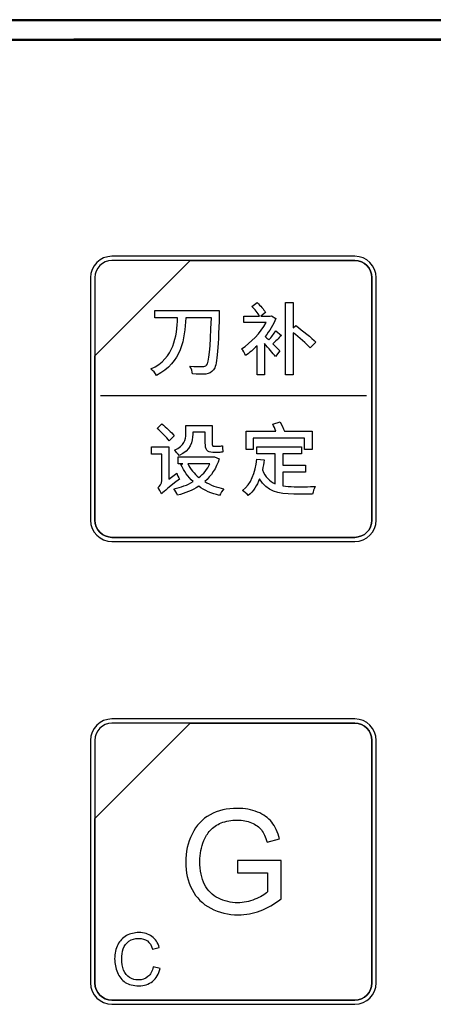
# Model space of a CAD drawing. Header units: millimetres. Extents: x 7205 to 9529, y -660 to 140.
# Tile 118 of 193: x 7583 to 7603, y -75 to -27. Entities that reach past the tile are written whole.
import ezdxf

# ---------------------------------------------------------------- set-up
doc = ezdxf.new("R2010")
doc.units = ezdxf.units.MM
doc.header["$LTSCALE"] = 3

msp = doc.modelspace()

# ---------------------------------------------------------------- linework, layer by layer
at = {"linetype": 'Continuous', "lineweight": 30}
for p, q in [((7651.521, -26.557), (7553.221, -26.557)), ((7553.221, -27.557), (7651.521, -27.557))]:
    msp.add_line(p, q, dxfattribs=at)
for centre, start_param, end_param in [((7602.371, 54.167), 4.680491, 4.744287), ((7602.371, -108.281), 1.538898, 1.602695)]:
    msp.add_ellipse(centre, major_axis=(1541.102, 0), ratio=0.052408, start_param=start_param, end_param=end_param, dxfattribs=at)
for points, knots in [([(7587.337, -38.163), (7587.337, -38.163), (7599.237, -38.163), (7599.237, -38.163), (7599.237, -38.163), (7599.814, -38.163), (7600.287, -38.635), (7600.287, -39.213), (7600.287, -39.213), (7600.287, -39.213), (7600.287, -51.113), (7600.287, -51.113), (7600.287, -51.113), (7600.287, -51.69), (7599.814, -52.163), (7599.237, -52.163), (7599.237, -52.163), (7599.237, -52.163), (7587.337, -52.163), (7587.337, -52.163), (7587.337, -52.163), (7586.759, -52.163), (7586.287, -51.69), (7586.287, -51.113), (7586.287, -51.113), (7586.287, -51.113), (7586.287, -39.213), (7586.287, -39.213), (7586.287, -39.213), (7586.287, -38.635), (7586.759, -38.163), (7587.337, -38.163)], [0, 0, 0, 0, 0.111111, 0.111111, 0.111111, 0.111111, 0.222222, 0.222222, 0.222222, 0.222222, 0.333333, 0.333333, 0.333333, 0.333333, 0.444444, 0.444444, 0.444444, 0.444444, 0.555556, 0.555556, 0.555556, 0.555556, 0.666667, 0.666667, 0.666667, 0.666667, 0.777778, 0.777778, 0.777778, 0.777778, 1, 1, 1, 1]), ([(7587.337, -38.163), (7587.337, -38.163), (7599.237, -38.163), (7599.237, -38.163), (7599.237, -38.163), (7599.814, -38.163), (7600.287, -38.635), (7600.287, -39.213), (7600.287, -39.213), (7600.287, -39.213), (7600.287, -51.113), (7600.287, -51.113), (7600.287, -51.113), (7600.287, -51.69), (7599.814, -52.163), (7599.237, -52.163), (7599.237, -52.163), (7599.237, -52.163), (7587.337, -52.163), (7587.337, -52.163), (7587.337, -52.163), (7586.759, -52.163), (7586.287, -51.69), (7586.287, -51.113), (7586.287, -51.113), (7586.287, -51.113), (7586.287, -39.213), (7586.287, -39.213), (7586.287, -39.213), (7586.287, -38.635), (7586.759, -38.163), (7587.337, -38.163)], [0, 0, 0, 0, 0.111111, 0.111111, 0.111111, 0.111111, 0.222222, 0.222222, 0.222222, 0.222222, 0.333333, 0.333333, 0.333333, 0.333333, 0.444444, 0.444444, 0.444444, 0.444444, 0.555556, 0.555556, 0.555556, 0.555556, 0.666667, 0.666667, 0.666667, 0.666667, 0.777778, 0.777778, 0.777778, 0.777778, 1, 1, 1, 1]), ([(7587.337, -38.163), (7587.337, -38.163), (7599.237, -38.163), (7599.237, -38.163), (7599.237, -38.163), (7599.814, -38.163), (7600.287, -38.635), (7600.287, -39.213), (7600.287, -39.213), (7600.287, -39.213), (7600.287, -51.113), (7600.287, -51.113), (7600.287, -51.113), (7600.287, -51.69), (7599.814, -52.163), (7599.237, -52.163), (7599.237, -52.163), (7599.237, -52.163), (7587.337, -52.163), (7587.337, -52.163), (7587.337, -52.163), (7586.759, -52.163), (7586.287, -51.69), (7586.287, -51.113), (7586.287, -51.113), (7586.287, -51.113), (7586.287, -39.213), (7586.287, -39.213), (7586.287, -39.213), (7586.287, -38.635), (7586.759, -38.163), (7587.337, -38.163)], [0, 0, 0, 0, 0.111111, 0.111111, 0.111111, 0.111111, 0.222222, 0.222222, 0.222222, 0.222222, 0.333333, 0.333333, 0.333333, 0.333333, 0.444444, 0.444444, 0.444444, 0.444444, 0.555556, 0.555556, 0.555556, 0.555556, 0.666667, 0.666667, 0.666667, 0.666667, 0.777778, 0.777778, 0.777778, 0.777778, 1, 1, 1, 1]), ([(7587.337, -38.373), (7587.337, -38.373), (7591.168, -38.373), (7591.168, -38.373), (7591.168, -38.373), (7591.168, -38.373), (7586.497, -43.043), (7586.497, -43.043), (7586.497, -43.043), (7586.497, -43.043), (7586.497, -39.213), (7586.497, -39.213), (7586.497, -39.213), (7586.497, -38.751), (7586.875, -38.373), (7587.337, -38.373)], [0, 0, 0, 0, 0.2, 0.2, 0.2, 0.2, 0.4, 0.4, 0.4, 0.4, 0.6, 0.6, 0.6, 0.6, 1, 1, 1, 1]), ([(7591.168, -38.373), (7591.168, -38.373), (7591.18, -38.373), (7591.18, -38.373), (7591.18, -38.373), (7591.18, -38.373), (7599.237, -38.373), (7599.237, -38.373), (7599.237, -38.373), (7599.699, -38.373), (7600.077, -38.751), (7600.077, -39.213), (7600.077, -39.213), (7600.077, -39.213), (7600.077, -51.113), (7600.077, -51.113), (7600.077, -51.113), (7600.077, -51.575), (7599.699, -51.953), (7599.237, -51.953), (7599.237, -51.953), (7599.237, -51.953), (7587.337, -51.953), (7587.337, -51.953), (7587.337, -51.953), (7586.875, -51.953), (7586.497, -51.575), (7586.497, -51.113), (7586.497, -51.113), (7586.497, -51.113), (7586.497, -43.133), (7586.497, -43.133), (7586.497, -43.133), (7586.497, -43.133), (7586.497, -43.043), (7586.497, -43.043), (7586.497, -43.043), (7586.497, -43.043), (7591.168, -38.373), (7591.168, -38.373)], [0, 0, 0, 0, 0.090909, 0.090909, 0.090909, 0.090909, 0.181818, 0.181818, 0.181818, 0.181818, 0.272727, 0.272727, 0.272727, 0.272727, 0.363636, 0.363636, 0.363636, 0.363636, 0.454545, 0.454545, 0.454545, 0.454545, 0.545455, 0.545455, 0.545455, 0.545455, 0.636364, 0.636364, 0.636364, 0.636364, 0.727273, 0.727273, 0.727273, 0.727273, 0.818182, 0.818182, 0.818182, 0.818182, 1, 1, 1, 1]), ([(7600.077, -51.113), (7600.077, -51.113), (7600.077, -39.213), (7600.077, -39.213), (7600.077, -39.213), (7600.077, -38.751), (7599.699, -38.373), (7599.237, -38.373), (7599.237, -38.373), (7599.237, -38.373), (7591.18, -38.373), (7591.18, -38.373), (7591.18, -38.373), (7591.18, -38.373), (7591.168, -38.373), (7591.168, -38.373), (7591.168, -38.373), (7591.168, -38.373), (7586.497, -43.043), (7586.497, -43.043), (7586.497, -43.043), (7586.497, -43.043), (7586.497, -43.133), (7586.497, -43.133), (7586.497, -43.133), (7586.497, -43.133), (7586.497, -51.113), (7586.497, -51.113), (7586.497, -51.113), (7586.497, -51.575), (7586.875, -51.953), (7587.337, -51.953), (7587.337, -51.953), (7587.337, -51.953), (7599.237, -51.953), (7599.237, -51.953), (7599.237, -51.953), (7599.699, -51.953), (7600.077, -51.575), (7600.077, -51.113)], [0, 0, 0, 0, 0.090909, 0.090909, 0.090909, 0.090909, 0.181818, 0.181818, 0.181818, 0.181818, 0.272727, 0.272727, 0.272727, 0.272727, 0.363636, 0.363636, 0.363636, 0.363636, 0.454545, 0.454545, 0.454545, 0.454545, 0.545455, 0.545455, 0.545455, 0.545455, 0.636364, 0.636364, 0.636364, 0.636364, 0.727273, 0.727273, 0.727273, 0.727273, 0.818182, 0.818182, 0.818182, 0.818182, 1, 1, 1, 1]), ([(7587.337, -38.373), (7587.337, -38.373), (7591.168, -38.373), (7591.168, -38.373), (7591.168, -38.373), (7591.168, -38.373), (7586.497, -43.043), (7586.497, -43.043), (7586.497, -43.043), (7586.497, -43.043), (7586.497, -39.213), (7586.497, -39.213), (7586.497, -39.213), (7586.497, -38.751), (7586.875, -38.373), (7587.337, -38.373)], [0, 0, 0, 0, 0.2, 0.2, 0.2, 0.2, 0.4, 0.4, 0.4, 0.4, 0.6, 0.6, 0.6, 0.6, 1, 1, 1, 1]), ([(7591.168, -38.373), (7591.168, -38.373), (7591.18, -38.373), (7591.18, -38.373), (7591.18, -38.373), (7591.18, -38.373), (7599.237, -38.373), (7599.237, -38.373), (7599.237, -38.373), (7599.699, -38.373), (7600.077, -38.751), (7600.077, -39.213), (7600.077, -39.213), (7600.077, -39.213), (7600.077, -51.113), (7600.077, -51.113), (7600.077, -51.113), (7600.077, -51.575), (7599.699, -51.953), (7599.237, -51.953), (7599.237, -51.953), (7599.237, -51.953), (7587.337, -51.953), (7587.337, -51.953), (7587.337, -51.953), (7586.875, -51.953), (7586.497, -51.575), (7586.497, -51.113), (7586.497, -51.113), (7586.497, -51.113), (7586.497, -43.133), (7586.497, -43.133), (7586.497, -43.133), (7586.497, -43.133), (7586.497, -43.043), (7586.497, -43.043), (7586.497, -43.043), (7586.497, -43.043), (7591.168, -38.373), (7591.168, -38.373)], [0, 0, 0, 0, 0.090909, 0.090909, 0.090909, 0.090909, 0.181818, 0.181818, 0.181818, 0.181818, 0.272727, 0.272727, 0.272727, 0.272727, 0.363636, 0.363636, 0.363636, 0.363636, 0.454545, 0.454545, 0.454545, 0.454545, 0.545455, 0.545455, 0.545455, 0.545455, 0.636364, 0.636364, 0.636364, 0.636364, 0.727273, 0.727273, 0.727273, 0.727273, 0.818182, 0.818182, 0.818182, 0.818182, 1, 1, 1, 1]), ([(7600.077, -51.113), (7600.077, -51.113), (7600.077, -39.213), (7600.077, -39.213), (7600.077, -39.213), (7600.077, -38.751), (7599.699, -38.373), (7599.237, -38.373), (7599.237, -38.373), (7599.237, -38.373), (7591.18, -38.373), (7591.18, -38.373), (7591.18, -38.373), (7591.18, -38.373), (7591.168, -38.373), (7591.168, -38.373), (7591.168, -38.373), (7591.168, -38.373), (7586.497, -43.043), (7586.497, -43.043), (7586.497, -43.043), (7586.497, -43.043), (7586.497, -43.133), (7586.497, -43.133), (7586.497, -43.133), (7586.497, -43.133), (7586.497, -51.113), (7586.497, -51.113), (7586.497, -51.113), (7586.497, -51.575), (7586.875, -51.953), (7587.337, -51.953), (7587.337, -51.953), (7587.337, -51.953), (7599.237, -51.953), (7599.237, -51.953), (7599.237, -51.953), (7599.699, -51.953), (7600.077, -51.575), (7600.077, -51.113)], [0, 0, 0, 0, 0.090909, 0.090909, 0.090909, 0.090909, 0.181818, 0.181818, 0.181818, 0.181818, 0.272727, 0.272727, 0.272727, 0.272727, 0.363636, 0.363636, 0.363636, 0.363636, 0.454545, 0.454545, 0.454545, 0.454545, 0.545455, 0.545455, 0.545455, 0.545455, 0.636364, 0.636364, 0.636364, 0.636364, 0.727273, 0.727273, 0.727273, 0.727273, 0.818182, 0.818182, 0.818182, 0.818182, 1, 1, 1, 1]), ([(7587.337, -38.373), (7587.337, -38.373), (7591.168, -38.373), (7591.168, -38.373), (7591.168, -38.373), (7591.168, -38.373), (7586.497, -43.043), (7586.497, -43.043), (7586.497, -43.043), (7586.497, -43.043), (7586.497, -39.213), (7586.497, -39.213), (7586.497, -39.213), (7586.497, -38.751), (7586.875, -38.373), (7587.337, -38.373)], [0, 0, 0, 0, 0.2, 0.2, 0.2, 0.2, 0.4, 0.4, 0.4, 0.4, 0.6, 0.6, 0.6, 0.6, 1, 1, 1, 1]), ([(7591.168, -38.373), (7591.168, -38.373), (7591.18, -38.373), (7591.18, -38.373), (7591.18, -38.373), (7591.18, -38.373), (7599.237, -38.373), (7599.237, -38.373), (7599.237, -38.373), (7599.699, -38.373), (7600.077, -38.751), (7600.077, -39.213), (7600.077, -39.213), (7600.077, -39.213), (7600.077, -51.113), (7600.077, -51.113), (7600.077, -51.113), (7600.077, -51.575), (7599.699, -51.953), (7599.237, -51.953), (7599.237, -51.953), (7599.237, -51.953), (7587.337, -51.953), (7587.337, -51.953), (7587.337, -51.953), (7586.875, -51.953), (7586.497, -51.575), (7586.497, -51.113), (7586.497, -51.113), (7586.497, -51.113), (7586.497, -43.133), (7586.497, -43.133), (7586.497, -43.133), (7586.497, -43.133), (7586.497, -43.043), (7586.497, -43.043), (7586.497, -43.043), (7586.497, -43.043), (7591.168, -38.373), (7591.168, -38.373)], [0, 0, 0, 0, 0.090909, 0.090909, 0.090909, 0.090909, 0.181818, 0.181818, 0.181818, 0.181818, 0.272727, 0.272727, 0.272727, 0.272727, 0.363636, 0.363636, 0.363636, 0.363636, 0.454545, 0.454545, 0.454545, 0.454545, 0.545455, 0.545455, 0.545455, 0.545455, 0.636364, 0.636364, 0.636364, 0.636364, 0.727273, 0.727273, 0.727273, 0.727273, 0.818182, 0.818182, 0.818182, 0.818182, 1, 1, 1, 1]), ([(7600.077, -51.113), (7600.077, -51.113), (7600.077, -39.213), (7600.077, -39.213), (7600.077, -39.213), (7600.077, -38.751), (7599.699, -38.373), (7599.237, -38.373), (7599.237, -38.373), (7599.237, -38.373), (7591.18, -38.373), (7591.18, -38.373), (7591.18, -38.373), (7591.18, -38.373), (7591.168, -38.373), (7591.168, -38.373), (7591.168, -38.373), (7591.168, -38.373), (7586.497, -43.043), (7586.497, -43.043), (7586.497, -43.043), (7586.497, -43.043), (7586.497, -43.133), (7586.497, -43.133), (7586.497, -43.133), (7586.497, -43.133), (7586.497, -51.113), (7586.497, -51.113), (7586.497, -51.113), (7586.497, -51.575), (7586.875, -51.953), (7587.337, -51.953), (7587.337, -51.953), (7587.337, -51.953), (7599.237, -51.953), (7599.237, -51.953), (7599.237, -51.953), (7599.699, -51.953), (7600.077, -51.575), (7600.077, -51.113)], [0, 0, 0, 0, 0.090909, 0.090909, 0.090909, 0.090909, 0.181818, 0.181818, 0.181818, 0.181818, 0.272727, 0.272727, 0.272727, 0.272727, 0.363636, 0.363636, 0.363636, 0.363636, 0.454545, 0.454545, 0.454545, 0.454545, 0.545455, 0.545455, 0.545455, 0.545455, 0.636364, 0.636364, 0.636364, 0.636364, 0.727273, 0.727273, 0.727273, 0.727273, 0.818182, 0.818182, 0.818182, 0.818182, 1, 1, 1, 1]), ([(7595.366, -41.824), (7595.28, -41.952), (7595.145, -42.13), (7595.024, -42.27), (7595.024, -42.27), (7594.954, -42.204), (7594.892, -42.142), (7594.846, -42.099), (7594.846, -42.099), (7595.055, -41.828), (7595.238, -41.525), (7595.374, -41.222), (7595.374, -41.222), (7595.374, -41.222), (7595.16, -41.079), (7595.16, -41.079), (7595.16, -41.079), (7595.16, -41.079), (7595.094, -41.094), (7595.094, -41.094), (7595.094, -41.094), (7595.094, -41.094), (7594.625, -41.094), (7594.625, -41.094), (7594.625, -41.094), (7594.625, -41.094), (7594.861, -40.916), (7594.861, -40.916), (7594.861, -40.916), (7594.78, -40.78), (7594.613, -40.582), (7594.454, -40.438), (7594.454, -40.438), (7594.454, -40.438), (7594.19, -40.625), (7594.19, -40.625), (7594.19, -40.625), (7594.334, -40.764), (7594.489, -40.954), (7594.566, -41.094), (7594.566, -41.094), (7594.566, -41.094), (7593.798, -41.094), (7593.798, -41.094), (7593.798, -41.094), (7593.798, -41.094), (7593.798, -41.42), (7593.798, -41.42), (7593.798, -41.42), (7593.798, -41.42), (7594.896, -41.42), (7594.896, -41.42), (7594.896, -41.42), (7594.621, -41.917), (7594.143, -42.421), (7593.689, -42.697), (7593.689, -42.697), (7593.755, -42.767), (7593.852, -42.937), (7593.887, -43.034), (7593.887, -43.034), (7594.074, -42.903), (7594.264, -42.743), (7594.446, -42.557), (7594.446, -42.557), (7594.446, -42.557), (7594.446, -43.985), (7594.446, -43.985), (7594.446, -43.985), (7594.446, -43.985), (7594.807, -43.985), (7594.807, -43.985), (7594.807, -43.985), (7594.807, -43.985), (7594.807, -42.448), (7594.807, -42.448), (7594.807, -42.448), (7595.001, -42.658), (7595.234, -42.934), (7595.346, -43.085), (7595.346, -43.085), (7595.346, -43.085), (7595.564, -42.809), (7595.564, -42.809), (7595.564, -42.809), (7595.509, -42.747), (7595.37, -42.608), (7595.222, -42.464), (7595.222, -42.464), (7595.35, -42.34), (7595.498, -42.188), (7595.637, -42.049), (7595.637, -42.049), (7595.637, -42.049), (7595.366, -41.824), (7595.366, -41.824)], [0, 0, 0, 0, 0.04, 0.04, 0.04, 0.04, 0.08, 0.08, 0.08, 0.08, 0.12, 0.12, 0.12, 0.12, 0.16, 0.16, 0.16, 0.16, 0.2, 0.2, 0.2, 0.2, 0.24, 0.24, 0.24, 0.24, 0.28, 0.28, 0.28, 0.28, 0.32, 0.32, 0.32, 0.32, 0.36, 0.36, 0.36, 0.36, 0.4, 0.4, 0.4, 0.4, 0.44, 0.44, 0.44, 0.44, 0.48, 0.48, 0.48, 0.48, 0.52, 0.52, 0.52, 0.52, 0.56, 0.56, 0.56, 0.56, 0.6, 0.6, 0.6, 0.6, 0.64, 0.64, 0.64, 0.64, 0.68, 0.68, 0.68, 0.68, 0.72, 0.72, 0.72, 0.72, 0.76, 0.76, 0.76, 0.76, 0.8, 0.8, 0.8, 0.8, 0.84, 0.84, 0.84, 0.84, 0.88, 0.88, 0.88, 0.88, 0.92, 0.92, 0.92, 0.92, 1, 1, 1, 1]), ([(7596.223, -41.68), (7596.223, -41.68), (7596.223, -40.427), (7596.223, -40.427), (7596.223, -40.427), (7596.223, -40.427), (7595.835, -40.427), (7595.835, -40.427), (7595.835, -40.427), (7595.835, -40.427), (7595.835, -43.977), (7595.835, -43.977), (7595.835, -43.977), (7595.835, -43.977), (7596.223, -43.977), (7596.223, -43.977), (7596.223, -43.977), (7596.223, -43.977), (7596.223, -41.913), (7596.223, -41.913), (7596.223, -41.913), (7596.522, -42.157), (7596.864, -42.452), (7597.042, -42.654), (7597.042, -42.654), (7597.042, -42.654), (7597.329, -42.383), (7597.329, -42.383), (7597.329, -42.383), (7597.116, -42.157), (7596.674, -41.808), (7596.351, -41.568), (7596.351, -41.568), (7596.351, -41.568), (7596.223, -41.68), (7596.223, -41.68)], [0, 0, 0, 0, 0.1, 0.1, 0.1, 0.1, 0.2, 0.2, 0.2, 0.2, 0.3, 0.3, 0.3, 0.3, 0.4, 0.4, 0.4, 0.4, 0.5, 0.5, 0.5, 0.5, 0.6, 0.6, 0.6, 0.6, 0.7, 0.7, 0.7, 0.7, 0.8, 0.8, 0.8, 0.8, 1, 1, 1, 1]), ([(7589.434, -40.823), (7589.434, -40.823), (7589.434, -41.187), (7589.434, -41.187), (7589.434, -41.187), (7589.434, -41.187), (7590.548, -41.187), (7590.548, -41.187), (7590.548, -41.187), (7590.513, -42.088), (7590.397, -43.155), (7589.244, -43.69), (7589.244, -43.69), (7589.345, -43.772), (7589.465, -43.904), (7589.52, -44.005), (7589.52, -44.005), (7590.742, -43.391), (7590.905, -42.204), (7590.955, -41.187), (7590.955, -41.187), (7590.955, -41.187), (7592.209, -41.187), (7592.209, -41.187), (7592.209, -41.187), (7592.158, -42.732), (7592.1, -43.372), (7591.964, -43.508), (7591.964, -43.508), (7591.918, -43.558), (7591.871, -43.574), (7591.79, -43.57), (7591.79, -43.57), (7591.685, -43.57), (7591.433, -43.574), (7591.153, -43.551), (7591.153, -43.551), (7591.231, -43.659), (7591.278, -43.834), (7591.285, -43.939), (7591.285, -43.939), (7591.53, -43.954), (7591.794, -43.962), (7591.941, -43.943), (7591.941, -43.943), (7592.104, -43.919), (7592.209, -43.877), (7592.314, -43.737), (7592.314, -43.737), (7592.488, -43.523), (7592.535, -42.871), (7592.593, -41.02), (7592.593, -41.02), (7592.597, -40.966), (7592.597, -40.823), (7592.597, -40.823), (7592.597, -40.823), (7592.597, -40.823), (7589.434, -40.823), (7589.434, -40.823)], [0, 0, 0, 0, 0.0625, 0.0625, 0.0625, 0.0625, 0.125, 0.125, 0.125, 0.125, 0.1875, 0.1875, 0.1875, 0.1875, 0.25, 0.25, 0.25, 0.25, 0.3125, 0.3125, 0.3125, 0.3125, 0.375, 0.375, 0.375, 0.375, 0.4375, 0.4375, 0.4375, 0.4375, 0.5, 0.5, 0.5, 0.5, 0.5625, 0.5625, 0.5625, 0.5625, 0.625, 0.625, 0.625, 0.625, 0.6875, 0.6875, 0.6875, 0.6875, 0.75, 0.75, 0.75, 0.75, 0.8125, 0.8125, 0.8125, 0.8125, 0.875, 0.875, 0.875, 0.875, 1, 1, 1, 1]), ([(7594.26, -47.089), (7594.26, -47.089), (7596.778, -47.089), (7596.778, -47.089), (7596.778, -47.089), (7596.778, -47.089), (7596.778, -47.636), (7596.778, -47.636), (7596.778, -47.636), (7596.778, -47.636), (7597.147, -47.636), (7597.147, -47.636), (7597.147, -47.636), (7597.147, -47.636), (7597.147, -46.747), (7597.147, -46.747), (7597.147, -46.747), (7597.147, -46.747), (7595.789, -46.747), (7595.789, -46.747), (7595.789, -46.747), (7595.742, -46.615), (7595.653, -46.433), (7595.572, -46.29), (7595.572, -46.29), (7595.572, -46.29), (7595.215, -46.394), (7595.215, -46.394), (7595.215, -46.394), (7595.269, -46.503), (7595.331, -46.635), (7595.37, -46.747), (7595.37, -46.747), (7595.37, -46.747), (7593.907, -46.747), (7593.907, -46.747), (7593.907, -46.747), (7593.907, -46.747), (7593.907, -47.636), (7593.907, -47.636), (7593.907, -47.636), (7593.907, -47.636), (7594.26, -47.636), (7594.26, -47.636), (7594.26, -47.636), (7594.26, -47.636), (7594.26, -47.089), (7594.26, -47.089)], [0, 0, 0, 0, 0.076923, 0.076923, 0.076923, 0.076923, 0.153846, 0.153846, 0.153846, 0.153846, 0.230769, 0.230769, 0.230769, 0.230769, 0.307692, 0.307692, 0.307692, 0.307692, 0.384615, 0.384615, 0.384615, 0.384615, 0.461538, 0.461538, 0.461538, 0.461538, 0.538462, 0.538462, 0.538462, 0.538462, 0.615385, 0.615385, 0.615385, 0.615385, 0.692308, 0.692308, 0.692308, 0.692308, 0.769231, 0.769231, 0.769231, 0.769231, 0.846154, 0.846154, 0.846154, 0.846154, 1, 1, 1, 1]), ([(7590.381, -46.965), (7590.257, -46.806), (7589.989, -46.557), (7589.78, -46.387), (7589.78, -46.387), (7589.78, -46.387), (7589.547, -46.608), (7589.547, -46.608), (7589.547, -46.608), (7589.756, -46.79), (7590.02, -47.05), (7590.137, -47.217), (7590.137, -47.217), (7590.137, -47.217), (7590.381, -46.965), (7590.381, -46.965)], [0, 0, 0, 0, 0.2, 0.2, 0.2, 0.2, 0.4, 0.4, 0.4, 0.4, 0.6, 0.6, 0.6, 0.6, 1, 1, 1, 1]), ([(7591.297, -46.794), (7591.297, -46.794), (7591.91, -46.794), (7591.91, -46.794), (7591.91, -46.794), (7591.91, -46.794), (7591.91, -47.322), (7591.91, -47.322), (7591.91, -47.322), (7591.91, -47.655), (7591.976, -47.784), (7592.287, -47.784), (7592.287, -47.784), (7592.287, -47.784), (7592.558, -47.784), (7592.558, -47.784), (7592.558, -47.784), (7592.636, -47.784), (7592.725, -47.78), (7592.776, -47.76), (7592.776, -47.76), (7592.764, -47.679), (7592.752, -47.551), (7592.748, -47.458), (7592.748, -47.458), (7592.698, -47.473), (7592.609, -47.481), (7592.554, -47.481), (7592.554, -47.481), (7592.554, -47.481), (7592.318, -47.481), (7592.318, -47.481), (7592.318, -47.481), (7592.259, -47.481), (7592.252, -47.442), (7592.252, -47.333), (7592.252, -47.333), (7592.252, -47.333), (7592.252, -46.46), (7592.252, -46.46), (7592.252, -46.46), (7592.252, -46.46), (7590.963, -46.46), (7590.963, -46.46), (7590.963, -46.46), (7590.963, -46.46), (7590.963, -46.879), (7590.963, -46.879), (7590.963, -46.879), (7590.963, -47.155), (7590.886, -47.458), (7590.393, -47.679), (7590.393, -47.679), (7590.459, -47.729), (7590.583, -47.873), (7590.626, -47.943), (7590.626, -47.943), (7591.181, -47.687), (7591.297, -47.264), (7591.297, -46.891), (7591.297, -46.891), (7591.297, -46.891), (7591.297, -46.794), (7591.297, -46.794)], [0, 0, 0, 0, 0.058824, 0.058824, 0.058824, 0.058824, 0.117647, 0.117647, 0.117647, 0.117647, 0.176471, 0.176471, 0.176471, 0.176471, 0.235294, 0.235294, 0.235294, 0.235294, 0.294118, 0.294118, 0.294118, 0.294118, 0.352941, 0.352941, 0.352941, 0.352941, 0.411765, 0.411765, 0.411765, 0.411765, 0.470588, 0.470588, 0.470588, 0.470588, 0.529412, 0.529412, 0.529412, 0.529412, 0.588235, 0.588235, 0.588235, 0.588235, 0.647059, 0.647059, 0.647059, 0.647059, 0.705882, 0.705882, 0.705882, 0.705882, 0.764706, 0.764706, 0.764706, 0.764706, 0.823529, 0.823529, 0.823529, 0.823529, 0.882353, 0.882353, 0.882353, 0.882353, 1, 1, 1, 1]), ([(7590.121, -49.099), (7590.121, -49.099), (7590.121, -47.52), (7590.121, -47.52), (7590.121, -47.52), (7590.121, -47.52), (7589.271, -47.52), (7589.271, -47.52), (7589.271, -47.52), (7589.271, -47.52), (7589.271, -47.865), (7589.271, -47.865), (7589.271, -47.865), (7589.271, -47.865), (7589.776, -47.865), (7589.776, -47.865), (7589.776, -47.865), (7589.776, -47.865), (7589.776, -49.157), (7589.776, -49.157), (7589.776, -49.157), (7589.776, -49.332), (7589.659, -49.46), (7589.582, -49.518), (7589.582, -49.518), (7589.648, -49.584), (7589.737, -49.735), (7589.772, -49.821), (7589.772, -49.821), (7589.834, -49.739), (7589.947, -49.646), (7590.641, -49.099), (7590.641, -49.099), (7590.599, -49.029), (7590.54, -48.893), (7590.509, -48.8), (7590.509, -48.8), (7590.509, -48.8), (7590.121, -49.099), (7590.121, -49.099)], [0, 0, 0, 0, 0.090909, 0.090909, 0.090909, 0.090909, 0.181818, 0.181818, 0.181818, 0.181818, 0.272727, 0.272727, 0.272727, 0.272727, 0.363636, 0.363636, 0.363636, 0.363636, 0.454545, 0.454545, 0.454545, 0.454545, 0.545455, 0.545455, 0.545455, 0.545455, 0.636364, 0.636364, 0.636364, 0.636364, 0.727273, 0.727273, 0.727273, 0.727273, 0.818182, 0.818182, 0.818182, 0.818182, 1, 1, 1, 1]), ([(7595.707, -48.75), (7595.707, -48.75), (7596.817, -48.75), (7596.817, -48.75), (7596.817, -48.75), (7596.817, -48.75), (7596.817, -48.412), (7596.817, -48.412), (7596.817, -48.412), (7596.817, -48.412), (7595.707, -48.412), (7595.707, -48.412), (7595.707, -48.412), (7595.707, -48.412), (7595.707, -47.85), (7595.707, -47.85), (7595.707, -47.85), (7595.707, -47.85), (7596.623, -47.85), (7596.623, -47.85), (7596.623, -47.85), (7596.623, -47.85), (7596.623, -47.508), (7596.623, -47.508), (7596.623, -47.508), (7596.623, -47.508), (7594.438, -47.508), (7594.438, -47.508), (7594.438, -47.508), (7594.438, -47.508), (7594.438, -47.85), (7594.438, -47.85), (7594.438, -47.85), (7594.438, -47.85), (7595.335, -47.85), (7595.335, -47.85), (7595.335, -47.85), (7595.335, -47.85), (7595.335, -49.328), (7595.335, -49.328), (7595.335, -49.328), (7595.063, -49.208), (7594.846, -49.002), (7594.706, -48.637), (7594.706, -48.637), (7594.745, -48.486), (7594.772, -48.319), (7594.795, -48.148), (7594.795, -48.148), (7594.795, -48.148), (7594.431, -48.11), (7594.431, -48.11), (7594.431, -48.11), (7594.353, -48.792), (7594.155, -49.336), (7593.732, -49.654), (7593.732, -49.654), (7593.814, -49.708), (7593.965, -49.832), (7594.019, -49.898), (7594.019, -49.898), (7594.26, -49.689), (7594.442, -49.413), (7594.57, -49.084), (7594.57, -49.084), (7594.923, -49.701), (7595.478, -49.829), (7596.243, -49.829), (7596.243, -49.829), (7596.243, -49.829), (7597.17, -49.829), (7597.17, -49.829), (7597.17, -49.829), (7597.186, -49.72), (7597.244, -49.549), (7597.302, -49.464), (7597.302, -49.464), (7597.081, -49.468), (7596.433, -49.468), (7596.262, -49.468), (7596.262, -49.468), (7596.064, -49.468), (7595.878, -49.46), (7595.707, -49.429), (7595.707, -49.429), (7595.707, -49.429), (7595.707, -48.75), (7595.707, -48.75)], [0, 0, 0, 0, 0.043478, 0.043478, 0.043478, 0.043478, 0.086957, 0.086957, 0.086957, 0.086957, 0.130435, 0.130435, 0.130435, 0.130435, 0.173913, 0.173913, 0.173913, 0.173913, 0.217391, 0.217391, 0.217391, 0.217391, 0.26087, 0.26087, 0.26087, 0.26087, 0.304348, 0.304348, 0.304348, 0.304348, 0.347826, 0.347826, 0.347826, 0.347826, 0.391304, 0.391304, 0.391304, 0.391304, 0.434783, 0.434783, 0.434783, 0.434783, 0.478261, 0.478261, 0.478261, 0.478261, 0.521739, 0.521739, 0.521739, 0.521739, 0.565217, 0.565217, 0.565217, 0.565217, 0.608696, 0.608696, 0.608696, 0.608696, 0.652174, 0.652174, 0.652174, 0.652174, 0.695652, 0.695652, 0.695652, 0.695652, 0.73913, 0.73913, 0.73913, 0.73913, 0.782609, 0.782609, 0.782609, 0.782609, 0.826087, 0.826087, 0.826087, 0.826087, 0.869565, 0.869565, 0.869565, 0.869565, 0.913043, 0.913043, 0.913043, 0.913043, 1, 1, 1, 1]), ([(7592.368, -47.997), (7592.368, -47.997), (7592.314, -48.009), (7592.314, -48.009), (7592.314, -48.009), (7592.314, -48.009), (7590.583, -48.009), (7590.583, -48.009), (7590.583, -48.009), (7590.583, -48.009), (7590.583, -48.346), (7590.583, -48.346), (7590.583, -48.346), (7590.583, -48.346), (7590.816, -48.346), (7590.816, -48.346), (7590.816, -48.346), (7590.816, -48.346), (7590.715, -48.381), (7590.715, -48.381), (7590.715, -48.381), (7590.866, -48.707), (7591.064, -48.99), (7591.309, -49.219), (7591.309, -49.219), (7591.033, -49.39), (7590.711, -49.503), (7590.373, -49.572), (7590.373, -49.572), (7590.439, -49.65), (7590.517, -49.79), (7590.548, -49.887), (7590.548, -49.887), (7590.924, -49.79), (7591.278, -49.65), (7591.588, -49.448), (7591.588, -49.448), (7591.875, -49.65), (7592.213, -49.801), (7592.605, -49.898), (7592.605, -49.898), (7592.651, -49.798), (7592.748, -49.65), (7592.826, -49.576), (7592.826, -49.576), (7592.473, -49.507), (7592.155, -49.386), (7591.883, -49.219), (7591.883, -49.219), (7592.197, -48.94), (7592.45, -48.571), (7592.593, -48.094), (7592.593, -48.094), (7592.593, -48.094), (7592.368, -47.997), (7592.368, -47.997)], [0, 0, 0, 0, 0.066667, 0.066667, 0.066667, 0.066667, 0.133333, 0.133333, 0.133333, 0.133333, 0.2, 0.2, 0.2, 0.2, 0.266667, 0.266667, 0.266667, 0.266667, 0.333333, 0.333333, 0.333333, 0.333333, 0.4, 0.4, 0.4, 0.4, 0.466667, 0.466667, 0.466667, 0.466667, 0.533333, 0.533333, 0.533333, 0.533333, 0.6, 0.6, 0.6, 0.6, 0.666667, 0.666667, 0.666667, 0.666667, 0.733333, 0.733333, 0.733333, 0.733333, 0.8, 0.8, 0.8, 0.8, 0.866667, 0.866667, 0.866667, 0.866667, 1, 1, 1, 1]), ([(7592.135, -48.346), (7592.003, -48.618), (7591.821, -48.839), (7591.6, -49.021), (7591.6, -49.021), (7591.367, -48.831), (7591.181, -48.606), (7591.049, -48.346), (7591.049, -48.346), (7591.049, -48.346), (7592.135, -48.346), (7592.135, -48.346)], [0, 0, 0, 0, 0.25, 0.25, 0.25, 0.25, 0.5, 0.5, 0.5, 0.5, 1, 1, 1, 1]), ([(7587.337, -60.863), (7587.337, -60.863), (7599.237, -60.863), (7599.237, -60.863), (7599.237, -60.863), (7599.814, -60.863), (7600.287, -61.335), (7600.287, -61.913), (7600.287, -61.913), (7600.287, -61.913), (7600.287, -73.813), (7600.287, -73.813), (7600.287, -73.813), (7600.287, -74.39), (7599.814, -74.863), (7599.237, -74.863), (7599.237, -74.863), (7599.237, -74.863), (7587.337, -74.863), (7587.337, -74.863), (7587.337, -74.863), (7586.759, -74.863), (7586.287, -74.39), (7586.287, -73.813), (7586.287, -73.813), (7586.287, -73.813), (7586.287, -61.913), (7586.287, -61.913), (7586.287, -61.913), (7586.287, -61.335), (7586.759, -60.863), (7587.337, -60.863)], [0, 0, 0, 0, 0.111111, 0.111111, 0.111111, 0.111111, 0.222222, 0.222222, 0.222222, 0.222222, 0.333333, 0.333333, 0.333333, 0.333333, 0.444444, 0.444444, 0.444444, 0.444444, 0.555556, 0.555556, 0.555556, 0.555556, 0.666667, 0.666667, 0.666667, 0.666667, 0.777778, 0.777778, 0.777778, 0.777778, 1, 1, 1, 1]), ([(7587.337, -60.863), (7587.337, -60.863), (7599.237, -60.863), (7599.237, -60.863), (7599.237, -60.863), (7599.814, -60.863), (7600.287, -61.335), (7600.287, -61.913), (7600.287, -61.913), (7600.287, -61.913), (7600.287, -73.813), (7600.287, -73.813), (7600.287, -73.813), (7600.287, -74.39), (7599.814, -74.863), (7599.237, -74.863), (7599.237, -74.863), (7599.237, -74.863), (7587.337, -74.863), (7587.337, -74.863), (7587.337, -74.863), (7586.759, -74.863), (7586.287, -74.39), (7586.287, -73.813), (7586.287, -73.813), (7586.287, -73.813), (7586.287, -61.913), (7586.287, -61.913), (7586.287, -61.913), (7586.287, -61.335), (7586.759, -60.863), (7587.337, -60.863)], [0, 0, 0, 0, 0.111111, 0.111111, 0.111111, 0.111111, 0.222222, 0.222222, 0.222222, 0.222222, 0.333333, 0.333333, 0.333333, 0.333333, 0.444444, 0.444444, 0.444444, 0.444444, 0.555556, 0.555556, 0.555556, 0.555556, 0.666667, 0.666667, 0.666667, 0.666667, 0.777778, 0.777778, 0.777778, 0.777778, 1, 1, 1, 1]), ([(7587.337, -60.863), (7587.337, -60.863), (7599.237, -60.863), (7599.237, -60.863), (7599.237, -60.863), (7599.814, -60.863), (7600.287, -61.335), (7600.287, -61.913), (7600.287, -61.913), (7600.287, -61.913), (7600.287, -73.813), (7600.287, -73.813), (7600.287, -73.813), (7600.287, -74.39), (7599.814, -74.863), (7599.237, -74.863), (7599.237, -74.863), (7599.237, -74.863), (7587.337, -74.863), (7587.337, -74.863), (7587.337, -74.863), (7586.759, -74.863), (7586.287, -74.39), (7586.287, -73.813), (7586.287, -73.813), (7586.287, -73.813), (7586.287, -61.913), (7586.287, -61.913), (7586.287, -61.913), (7586.287, -61.335), (7586.759, -60.863), (7587.337, -60.863)], [0, 0, 0, 0, 0.111111, 0.111111, 0.111111, 0.111111, 0.222222, 0.222222, 0.222222, 0.222222, 0.333333, 0.333333, 0.333333, 0.333333, 0.444444, 0.444444, 0.444444, 0.444444, 0.555556, 0.555556, 0.555556, 0.555556, 0.666667, 0.666667, 0.666667, 0.666667, 0.777778, 0.777778, 0.777778, 0.777778, 1, 1, 1, 1]), ([(7587.337, -61.073), (7587.337, -61.073), (7591.168, -61.073), (7591.168, -61.073), (7591.168, -61.073), (7591.168, -61.073), (7586.497, -65.743), (7586.497, -65.743), (7586.497, -65.743), (7586.497, -65.743), (7586.497, -61.913), (7586.497, -61.913), (7586.497, -61.913), (7586.497, -61.451), (7586.875, -61.073), (7587.337, -61.073)], [0, 0, 0, 0, 0.2, 0.2, 0.2, 0.2, 0.4, 0.4, 0.4, 0.4, 0.6, 0.6, 0.6, 0.6, 1, 1, 1, 1]), ([(7591.168, -61.073), (7591.168, -61.073), (7591.18, -61.073), (7591.18, -61.073), (7591.18, -61.073), (7591.18, -61.073), (7599.237, -61.073), (7599.237, -61.073), (7599.237, -61.073), (7599.699, -61.073), (7600.077, -61.451), (7600.077, -61.913), (7600.077, -61.913), (7600.077, -61.913), (7600.077, -73.813), (7600.077, -73.813), (7600.077, -73.813), (7600.077, -74.275), (7599.699, -74.653), (7599.237, -74.653), (7599.237, -74.653), (7599.237, -74.653), (7587.337, -74.653), (7587.337, -74.653), (7587.337, -74.653), (7586.875, -74.653), (7586.497, -74.275), (7586.497, -73.813), (7586.497, -73.813), (7586.497, -73.813), (7586.497, -65.833), (7586.497, -65.833), (7586.497, -65.833), (7586.497, -65.833), (7586.497, -65.743), (7586.497, -65.743), (7586.497, -65.743), (7586.497, -65.743), (7591.168, -61.073), (7591.168, -61.073)], [0, 0, 0, 0, 0.090909, 0.090909, 0.090909, 0.090909, 0.181818, 0.181818, 0.181818, 0.181818, 0.272727, 0.272727, 0.272727, 0.272727, 0.363636, 0.363636, 0.363636, 0.363636, 0.454545, 0.454545, 0.454545, 0.454545, 0.545455, 0.545455, 0.545455, 0.545455, 0.636364, 0.636364, 0.636364, 0.636364, 0.727273, 0.727273, 0.727273, 0.727273, 0.818182, 0.818182, 0.818182, 0.818182, 1, 1, 1, 1]), ([(7600.077, -73.813), (7600.077, -73.813), (7600.077, -61.913), (7600.077, -61.913), (7600.077, -61.913), (7600.077, -61.451), (7599.699, -61.073), (7599.237, -61.073), (7599.237, -61.073), (7599.237, -61.073), (7591.18, -61.073), (7591.18, -61.073), (7591.18, -61.073), (7591.18, -61.073), (7591.168, -61.073), (7591.168, -61.073), (7591.168, -61.073), (7591.168, -61.073), (7586.497, -65.743), (7586.497, -65.743), (7586.497, -65.743), (7586.497, -65.743), (7586.497, -65.833), (7586.497, -65.833), (7586.497, -65.833), (7586.497, -65.833), (7586.497, -73.813), (7586.497, -73.813), (7586.497, -73.813), (7586.497, -74.275), (7586.875, -74.653), (7587.337, -74.653), (7587.337, -74.653), (7587.337, -74.653), (7599.237, -74.653), (7599.237, -74.653), (7599.237, -74.653), (7599.699, -74.653), (7600.077, -74.275), (7600.077, -73.813)], [0, 0, 0, 0, 0.090909, 0.090909, 0.090909, 0.090909, 0.181818, 0.181818, 0.181818, 0.181818, 0.272727, 0.272727, 0.272727, 0.272727, 0.363636, 0.363636, 0.363636, 0.363636, 0.454545, 0.454545, 0.454545, 0.454545, 0.545455, 0.545455, 0.545455, 0.545455, 0.636364, 0.636364, 0.636364, 0.636364, 0.727273, 0.727273, 0.727273, 0.727273, 0.818182, 0.818182, 0.818182, 0.818182, 1, 1, 1, 1]), ([(7587.337, -61.073), (7587.337, -61.073), (7591.168, -61.073), (7591.168, -61.073), (7591.168, -61.073), (7591.168, -61.073), (7586.497, -65.743), (7586.497, -65.743), (7586.497, -65.743), (7586.497, -65.743), (7586.497, -61.913), (7586.497, -61.913), (7586.497, -61.913), (7586.497, -61.451), (7586.875, -61.073), (7587.337, -61.073)], [0, 0, 0, 0, 0.2, 0.2, 0.2, 0.2, 0.4, 0.4, 0.4, 0.4, 0.6, 0.6, 0.6, 0.6, 1, 1, 1, 1]), ([(7591.168, -61.073), (7591.168, -61.073), (7591.18, -61.073), (7591.18, -61.073), (7591.18, -61.073), (7591.18, -61.073), (7599.237, -61.073), (7599.237, -61.073), (7599.237, -61.073), (7599.699, -61.073), (7600.077, -61.451), (7600.077, -61.913), (7600.077, -61.913), (7600.077, -61.913), (7600.077, -73.813), (7600.077, -73.813), (7600.077, -73.813), (7600.077, -74.275), (7599.699, -74.653), (7599.237, -74.653), (7599.237, -74.653), (7599.237, -74.653), (7587.337, -74.653), (7587.337, -74.653), (7587.337, -74.653), (7586.875, -74.653), (7586.497, -74.275), (7586.497, -73.813), (7586.497, -73.813), (7586.497, -73.813), (7586.497, -65.833), (7586.497, -65.833), (7586.497, -65.833), (7586.497, -65.833), (7586.497, -65.743), (7586.497, -65.743), (7586.497, -65.743), (7586.497, -65.743), (7591.168, -61.073), (7591.168, -61.073)], [0, 0, 0, 0, 0.090909, 0.090909, 0.090909, 0.090909, 0.181818, 0.181818, 0.181818, 0.181818, 0.272727, 0.272727, 0.272727, 0.272727, 0.363636, 0.363636, 0.363636, 0.363636, 0.454545, 0.454545, 0.454545, 0.454545, 0.545455, 0.545455, 0.545455, 0.545455, 0.636364, 0.636364, 0.636364, 0.636364, 0.727273, 0.727273, 0.727273, 0.727273, 0.818182, 0.818182, 0.818182, 0.818182, 1, 1, 1, 1]), ([(7600.077, -73.813), (7600.077, -73.813), (7600.077, -61.913), (7600.077, -61.913), (7600.077, -61.913), (7600.077, -61.451), (7599.699, -61.073), (7599.237, -61.073), (7599.237, -61.073), (7599.237, -61.073), (7591.18, -61.073), (7591.18, -61.073), (7591.18, -61.073), (7591.18, -61.073), (7591.168, -61.073), (7591.168, -61.073), (7591.168, -61.073), (7591.168, -61.073), (7586.497, -65.743), (7586.497, -65.743), (7586.497, -65.743), (7586.497, -65.743), (7586.497, -65.833), (7586.497, -65.833), (7586.497, -65.833), (7586.497, -65.833), (7586.497, -73.813), (7586.497, -73.813), (7586.497, -73.813), (7586.497, -74.275), (7586.875, -74.653), (7587.337, -74.653), (7587.337, -74.653), (7587.337, -74.653), (7599.237, -74.653), (7599.237, -74.653), (7599.237, -74.653), (7599.699, -74.653), (7600.077, -74.275), (7600.077, -73.813)], [0, 0, 0, 0, 0.090909, 0.090909, 0.090909, 0.090909, 0.181818, 0.181818, 0.181818, 0.181818, 0.272727, 0.272727, 0.272727, 0.272727, 0.363636, 0.363636, 0.363636, 0.363636, 0.454545, 0.454545, 0.454545, 0.454545, 0.545455, 0.545455, 0.545455, 0.545455, 0.636364, 0.636364, 0.636364, 0.636364, 0.727273, 0.727273, 0.727273, 0.727273, 0.818182, 0.818182, 0.818182, 0.818182, 1, 1, 1, 1]), ([(7587.337, -61.073), (7587.337, -61.073), (7591.168, -61.073), (7591.168, -61.073), (7591.168, -61.073), (7591.168, -61.073), (7586.497, -65.743), (7586.497, -65.743), (7586.497, -65.743), (7586.497, -65.743), (7586.497, -61.913), (7586.497, -61.913), (7586.497, -61.913), (7586.497, -61.451), (7586.875, -61.073), (7587.337, -61.073)], [0, 0, 0, 0, 0.2, 0.2, 0.2, 0.2, 0.4, 0.4, 0.4, 0.4, 0.6, 0.6, 0.6, 0.6, 1, 1, 1, 1]), ([(7591.168, -61.073), (7591.168, -61.073), (7591.18, -61.073), (7591.18, -61.073), (7591.18, -61.073), (7591.18, -61.073), (7599.237, -61.073), (7599.237, -61.073), (7599.237, -61.073), (7599.699, -61.073), (7600.077, -61.451), (7600.077, -61.913), (7600.077, -61.913), (7600.077, -61.913), (7600.077, -73.813), (7600.077, -73.813), (7600.077, -73.813), (7600.077, -74.275), (7599.699, -74.653), (7599.237, -74.653), (7599.237, -74.653), (7599.237, -74.653), (7587.337, -74.653), (7587.337, -74.653), (7587.337, -74.653), (7586.875, -74.653), (7586.497, -74.275), (7586.497, -73.813), (7586.497, -73.813), (7586.497, -73.813), (7586.497, -65.832), (7586.497, -65.832), (7586.497, -65.832), (7586.497, -65.832), (7586.497, -65.743), (7586.497, -65.743), (7586.497, -65.743), (7586.497, -65.743), (7591.168, -61.073), (7591.168, -61.073)], [0, 0, 0, 0, 0.090909, 0.090909, 0.090909, 0.090909, 0.181818, 0.181818, 0.181818, 0.181818, 0.272727, 0.272727, 0.272727, 0.272727, 0.363636, 0.363636, 0.363636, 0.363636, 0.454545, 0.454545, 0.454545, 0.454545, 0.545455, 0.545455, 0.545455, 0.545455, 0.636364, 0.636364, 0.636364, 0.636364, 0.727273, 0.727273, 0.727273, 0.727273, 0.818182, 0.818182, 0.818182, 0.818182, 1, 1, 1, 1]), ([(7600.077, -73.813), (7600.077, -73.813), (7600.077, -61.913), (7600.077, -61.913), (7600.077, -61.913), (7600.077, -61.451), (7599.699, -61.073), (7599.237, -61.073), (7599.237, -61.073), (7599.237, -61.073), (7591.18, -61.073), (7591.18, -61.073), (7591.18, -61.073), (7591.18, -61.073), (7591.168, -61.073), (7591.168, -61.073), (7591.168, -61.073), (7591.168, -61.073), (7586.497, -65.743), (7586.497, -65.743), (7586.497, -65.743), (7586.497, -65.743), (7586.497, -65.832), (7586.497, -65.832), (7586.497, -65.832), (7586.497, -65.832), (7586.497, -73.813), (7586.497, -73.813), (7586.497, -73.813), (7586.497, -74.275), (7586.875, -74.653), (7587.337, -74.653), (7587.337, -74.653), (7587.337, -74.653), (7599.237, -74.653), (7599.237, -74.653), (7599.237, -74.653), (7599.699, -74.653), (7600.077, -74.275), (7600.077, -73.813)], [0, 0, 0, 0, 0.090909, 0.090909, 0.090909, 0.090909, 0.181818, 0.181818, 0.181818, 0.181818, 0.272727, 0.272727, 0.272727, 0.272727, 0.363636, 0.363636, 0.363636, 0.363636, 0.454545, 0.454545, 0.454545, 0.454545, 0.545455, 0.545455, 0.545455, 0.545455, 0.636364, 0.636364, 0.636364, 0.636364, 0.727273, 0.727273, 0.727273, 0.727273, 0.818182, 0.818182, 0.818182, 0.818182, 1, 1, 1, 1]), ([(7593.484, -68.406), (7593.484, -68.406), (7593.484, -67.813), (7593.484, -67.813), (7593.484, -67.813), (7593.484, -67.813), (7595.622, -67.813), (7595.622, -67.813), (7595.622, -67.813), (7595.622, -67.813), (7595.622, -69.685), (7595.622, -69.685), (7595.622, -69.685), (7595.294, -69.946), (7594.955, -70.144), (7594.606, -70.276), (7594.606, -70.276), (7594.257, -70.407), (7593.898, -70.473), (7593.531, -70.473), (7593.531, -70.473), (7593.035, -70.473), (7592.585, -70.367), (7592.179, -70.154), (7592.179, -70.154), (7591.775, -69.943), (7591.468, -69.635), (7591.262, -69.234), (7591.262, -69.234), (7591.055, -68.832), (7590.951, -68.382), (7590.951, -67.887), (7590.951, -67.887), (7590.951, -67.396), (7591.054, -66.937), (7591.259, -66.51), (7591.259, -66.51), (7591.465, -66.085), (7591.76, -65.768), (7592.146, -65.562), (7592.146, -65.562), (7592.532, -65.355), (7592.976, -65.252), (7593.48, -65.252), (7593.48, -65.252), (7593.844, -65.252), (7594.175, -65.311), (7594.47, -65.43), (7594.47, -65.43), (7594.765, -65.548), (7594.997, -65.713), (7595.164, -65.923), (7595.164, -65.923), (7595.332, -66.135), (7595.459, -66.411), (7595.546, -66.751), (7595.546, -66.751), (7595.546, -66.751), (7594.943, -66.916), (7594.943, -66.916), (7594.943, -66.916), (7594.866, -66.66), (7594.772, -66.457), (7594.66, -66.309), (7594.66, -66.309), (7594.547, -66.162), (7594.387, -66.045), (7594.178, -65.956), (7594.178, -65.956), (7593.97, -65.868), (7593.738, -65.823), (7593.483, -65.823), (7593.483, -65.823), (7593.179, -65.823), (7592.915, -65.871), (7592.692, -65.963), (7592.692, -65.963), (7592.47, -66.056), (7592.291, -66.179), (7592.153, -66.331), (7592.153, -66.331), (7592.017, -66.483), (7591.911, -66.65), (7591.836, -66.831), (7591.836, -66.831), (7591.708, -67.145), (7591.643, -67.484), (7591.643, -67.85), (7591.643, -67.85), (7591.643, -68.301), (7591.72, -68.679), (7591.875, -68.983), (7591.875, -68.983), (7592.03, -69.287), (7592.256, -69.512), (7592.551, -69.659), (7592.551, -69.659), (7592.847, -69.806), (7593.161, -69.88), (7593.494, -69.88), (7593.494, -69.88), (7593.783, -69.88), (7594.065, -69.824), (7594.34, -69.712), (7594.34, -69.712), (7594.616, -69.599), (7594.824, -69.481), (7594.966, -69.352), (7594.966, -69.352), (7594.966, -69.352), (7594.966, -68.406), (7594.966, -68.406), (7594.966, -68.406), (7594.966, -68.406), (7593.484, -68.406), (7593.484, -68.406)], [0, 0, 0, 0, 0.033333, 0.033333, 0.033333, 0.033333, 0.066667, 0.066667, 0.066667, 0.066667, 0.1, 0.1, 0.1, 0.1, 0.133333, 0.133333, 0.133333, 0.133333, 0.166667, 0.166667, 0.166667, 0.166667, 0.2, 0.2, 0.2, 0.2, 0.233333, 0.233333, 0.233333, 0.233333, 0.266667, 0.266667, 0.266667, 0.266667, 0.3, 0.3, 0.3, 0.3, 0.333333, 0.333333, 0.333333, 0.333333, 0.366667, 0.366667, 0.366667, 0.366667, 0.4, 0.4, 0.4, 0.4, 0.433333, 0.433333, 0.433333, 0.433333, 0.466667, 0.466667, 0.466667, 0.466667, 0.5, 0.5, 0.5, 0.5, 0.533333, 0.533333, 0.533333, 0.533333, 0.566667, 0.566667, 0.566667, 0.566667, 0.6, 0.6, 0.6, 0.6, 0.633333, 0.633333, 0.633333, 0.633333, 0.666667, 0.666667, 0.666667, 0.666667, 0.7, 0.7, 0.7, 0.7, 0.733333, 0.733333, 0.733333, 0.733333, 0.766667, 0.766667, 0.766667, 0.766667, 0.8, 0.8, 0.8, 0.8, 0.833333, 0.833333, 0.833333, 0.833333, 0.866667, 0.866667, 0.866667, 0.866667, 0.9, 0.9, 0.9, 0.9, 0.933333, 0.933333, 0.933333, 0.933333, 1, 1, 1, 1]), ([(7589.362, -73.025), (7589.362, -73.025), (7589.697, -73.11), (7589.697, -73.11), (7589.697, -73.11), (7589.627, -73.384), (7589.502, -73.593), (7589.32, -73.737), (7589.32, -73.737), (7589.138, -73.881), (7588.916, -73.954), (7588.653, -73.954), (7588.653, -73.954), (7588.382, -73.954), (7588.16, -73.898), (7587.99, -73.787), (7587.99, -73.787), (7587.819, -73.677), (7587.69, -73.516), (7587.601, -73.306), (7587.601, -73.306), (7587.513, -73.096), (7587.468, -72.871), (7587.468, -72.63), (7587.468, -72.63), (7587.468, -72.367), (7587.518, -72.137), (7587.618, -71.942), (7587.618, -71.942), (7587.719, -71.746), (7587.862, -71.597), (7588.047, -71.495), (7588.047, -71.495), (7588.232, -71.394), (7588.436, -71.343), (7588.658, -71.343), (7588.658, -71.343), (7588.911, -71.343), (7589.124, -71.407), (7589.295, -71.536), (7589.295, -71.536), (7589.467, -71.665), (7589.587, -71.845), (7589.655, -72.078), (7589.655, -72.078), (7589.655, -72.078), (7589.327, -72.156), (7589.327, -72.156), (7589.327, -72.156), (7589.269, -71.972), (7589.183, -71.838), (7589.072, -71.755), (7589.072, -71.755), (7588.961, -71.671), (7588.821, -71.629), (7588.653, -71.629), (7588.653, -71.629), (7588.459, -71.629), (7588.297, -71.675), (7588.167, -71.768), (7588.167, -71.768), (7588.037, -71.861), (7587.945, -71.986), (7587.893, -72.143), (7587.893, -72.143), (7587.84, -72.3), (7587.814, -72.461), (7587.814, -72.628), (7587.814, -72.628), (7587.814, -72.842), (7587.845, -73.03), (7587.907, -73.19), (7587.907, -73.19), (7587.969, -73.35), (7588.066, -73.47), (7588.198, -73.549), (7588.198, -73.549), (7588.33, -73.628), (7588.472, -73.668), (7588.626, -73.668), (7588.626, -73.668), (7588.812, -73.668), (7588.97, -73.614), (7589.099, -73.506), (7589.099, -73.506), (7589.229, -73.398), (7589.316, -73.238), (7589.362, -73.025)], [0, 0, 0, 0, 0.043478, 0.043478, 0.043478, 0.043478, 0.086957, 0.086957, 0.086957, 0.086957, 0.130435, 0.130435, 0.130435, 0.130435, 0.173913, 0.173913, 0.173913, 0.173913, 0.217391, 0.217391, 0.217391, 0.217391, 0.26087, 0.26087, 0.26087, 0.26087, 0.304348, 0.304348, 0.304348, 0.304348, 0.347826, 0.347826, 0.347826, 0.347826, 0.391304, 0.391304, 0.391304, 0.391304, 0.434783, 0.434783, 0.434783, 0.434783, 0.478261, 0.478261, 0.478261, 0.478261, 0.521739, 0.521739, 0.521739, 0.521739, 0.565217, 0.565217, 0.565217, 0.565217, 0.608696, 0.608696, 0.608696, 0.608696, 0.652174, 0.652174, 0.652174, 0.652174, 0.695652, 0.695652, 0.695652, 0.695652, 0.73913, 0.73913, 0.73913, 0.73913, 0.782609, 0.782609, 0.782609, 0.782609, 0.826087, 0.826087, 0.826087, 0.826087, 0.869565, 0.869565, 0.869565, 0.869565, 0.913043, 0.913043, 0.913043, 0.913043, 1, 1, 1, 1])]:
    msp.add_open_spline(points, degree=3, knots=knots, dxfattribs=at)
msp.add_open_spline([(7586.77, -44.995), (7586.77, -44.995), (7599.803, -44.995), (7599.803, -44.995)], degree=3, dxfattribs=at)

doc.saveas('drawing.dxf')
